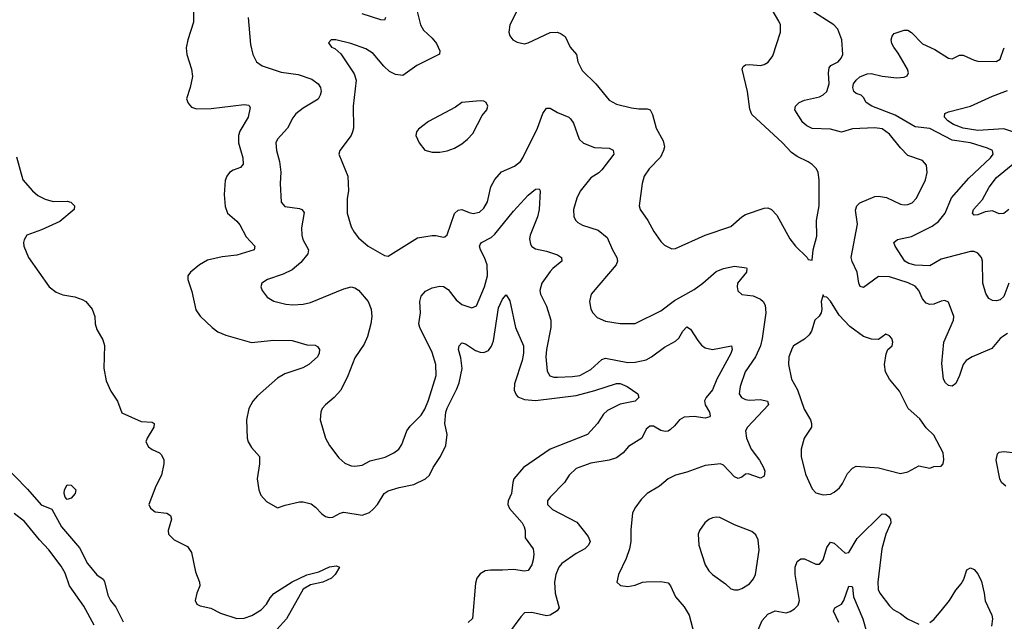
# Model space of a CAD drawing. Header units: inches. Extents: x 2134017 to 2292458, y 756222 to 916513.
# Tile 47 of 256: x 2230712 to 2236053, y 803497 to 806758. Entities that reach past the tile are written whole.
import ezdxf

# ---------------------------------------------------------------- set-up
doc = ezdxf.new("R2010")
doc.units = ezdxf.units.IN
doc.header["$MEASUREMENT"] = 0
doc.layers.add('C2830', color=7, linetype='Continuous')

msp = doc.modelspace()

# ---------------------------------------------------------------- linework, layer by layer
at = {"layer": 'C2830', "color": 5}
for points, elevation in [([(2231655.8, 806915.8), (2231654.4, 806745.6), (2231623.1, 806650), (2231614.2, 806605.8), (2231617.6, 806570), (2231643.7, 806490), (2231648.7, 806450), (2231637.1, 806390), (2231617.3, 806330), (2231625.2, 806305.2), (2231644.1, 806284.1), (2231670, 806274.9), (2231750, 806277.8), (2231930, 806299.1), (2231955.4, 806295.4), (2231961.6, 806281.6), (2231950.2, 806230), (2231906.7, 806153.3), (2231899, 806130), (2231898.3, 806090), (2231922.8, 806010), (2231924, 805976), (2231910, 805956.9), (2231870, 805943), (2231850.5, 805930), (2231835.3, 805910), (2231826, 805886), (2231820.3, 805810), (2231826.6, 805746.6), (2231839.5, 805710), (2231890, 805666.4), (2231906.5, 805646.5), (2231940.4, 805580.4), (2231986.4, 805530), (2231983, 805510), (2231890, 805482.3), (2231810, 805472.1), (2231730, 805454.2), (2231686.4, 805430), (2231638, 805390), (2231624.4, 805370), (2231623.1, 805350), (2231645.4, 805285.4), (2231666.3, 805186.3), (2231690, 805150.5), (2231754.9, 805090), (2231786.5, 805066.5), (2231830, 805047.4), (2231970, 805008.2), (2232090, 805020.8), (2232190, 805018.8), (2232270, 804995.8), (2232313.8, 804993.8), (2232327.4, 804987.4), (2232338.7, 804970), (2232336.9, 804950), (2232327.4, 804930), (2232279.6, 804890), (2232248.3, 804871.7), (2232150, 804838.9), (2232110, 804814.6), (2232001, 804719), (2231976.9, 804690), (2231954.3, 804650), (2231941.5, 804590), (2231945.7, 804490), (2231950.4, 804470), (2231970, 804438.8), (2232012.4, 804390), (2232012.2, 804350), (2231999.5, 804270), (2232008.2, 804210), (2232020.7, 804180.7), (2232050, 804147.3), (2232110, 804111.3), (2232152.7, 804127.3), (2232230, 804144.2), (2232250, 804144.5), (2232293.2, 804133.2), (2232316.3, 804116.3), (2232350, 804079.5), (2232370, 804066), (2232390, 804059.6), (2232410, 804062), (2232450, 804083.2), (2232470, 804088.5), (2232570, 804071.7), (2232610, 804086.8), (2232630, 804104.3), (2232653, 804130), (2232689.1, 804190), (2232710, 804204.8), (2232770, 804222.9), (2232850, 804238.3), (2232913.3, 804270), (2232934, 804290), (2232954.9, 804330), (2232995.4, 804390), (2233023.9, 804450), (2233030.6, 804510), (2233017.9, 804570), (2233022.6, 804630), (2233030, 804652.4), (2233083.5, 804756.5), (2233095.3, 804790), (2233112.2, 804867.8), (2233105, 804925), (2233091.6, 804970), (2233095.1, 804990), (2233110, 805007.3), (2233130, 805001.6), (2233185.2, 804965.2), (2233210, 804956.5), (2233230, 804954.9), (2233254.5, 804965.5), (2233272, 804988), (2233282.3, 805017.7), (2233310, 805197.1), (2233330, 805243.8), (2233350, 805267.7), (2233370, 805234.8), (2233401.3, 805090), (2233444.7, 804990), (2233444.4, 804950), (2233436.8, 804910), (2233395.3, 804784.7), (2233394.6, 804750), (2233404.2, 804724.2), (2233413.5, 804713.5), (2233450, 804698.8), (2233510, 804694.2), (2233730, 804721.9), (2233832.3, 804747.7), (2233950, 804786.4), (2233970, 804785.6), (2234006.3, 804770), (2234064.4, 804730), (2234070.4, 804710), (2234050, 804689.8), (2233970, 804674.7), (2233900.7, 804639.3), (2233879.6, 804620.4), (2233846.7, 804570), (2233792, 804510), (2233589.6, 804430.4), (2233444.2, 804330), (2233392.9, 804270), (2233386.4, 804250), (2233380.2, 804190), (2233361.3, 804150), (2233360.2, 804130), (2233369.1, 804109.1), (2233437.3, 804030), (2233448.9, 804010), (2233453.4, 803990), (2233453, 803950), (2233496.9, 803890), (2233501.6, 803861.6), (2233498, 803830), (2233490, 803803.6), (2233470, 803772.8), (2233450, 803769), (2233390, 803778.5), (2233330, 803773.6), (2233265.5, 803774.5), (2233237.3, 803770), (2233210, 803754.3), (2233191.6, 803730), (2233184.2, 803704.2), (2233167.8, 803512.2), (2233144.9, 803490)], 220), ([(2232851.7, 806870), (2232885.6, 806730), (2232901.6, 806701.6), (2232950, 806659), (2232972.3, 806630), (2232991.6, 806590), (2232988.8, 806571.2), (2232866.7, 806510), (2232790, 806456.8), (2232750, 806461), (2232717.8, 806477.8), (2232686.2, 806506.2), (2232630, 806575.1), (2232590, 806600.5), (2232508.7, 806630), (2232426, 806650), (2232402, 806650), (2232387.3, 806632.7), (2232404, 806610), (2232421.4, 806601.4), (2232453, 806573), (2232525.4, 806465.4), (2232537.2, 806430), (2232521.6, 806290), (2232522.3, 806170), (2232518, 806150), (2232510.2, 806129.8), (2232448.2, 806050), (2232443, 806030), (2232491.3, 805910), (2232495.3, 805830), (2232489, 805789), (2232487.4, 805710), (2232510, 805634.8), (2232525.9, 805605.9), (2232550, 805576.3), (2232602.8, 805530), (2232690, 805480.4), (2232710, 805477.1), (2232870, 805575.6), (2232950, 805588.8), (2232970, 805588.7), (2233010, 805579.1), (2233018, 805582), (2233030, 805591.3), (2233070, 805708), (2233090, 805726), (2233110, 805730.2), (2233150, 805712.4), (2233172.4, 805707.6), (2233205.2, 805714.8), (2233230, 805736.4), (2233248.9, 805771.1), (2233267.9, 805852.1), (2233290, 805892.7), (2233326.2, 805933.8), (2233396.2, 805963.8), (2233427.8, 805990), (2233442, 806010), (2233520.3, 806170), (2233550, 806250.5), (2233570, 806278), (2233590, 806279.3), (2233630, 806256.1), (2233690, 806230.3), (2233700.6, 806220.6), (2233716.6, 806196.6), (2233747.1, 806110), (2233770, 806088.3), (2233830, 806065), (2233910, 806061.1), (2233931.6, 806051.6), (2233934, 806030), (2233870, 805944.2), (2233852.6, 805927.4), (2233810, 805900.5), (2233751.9, 805828.1), (2233733.8, 805790), (2233716.9, 805730), (2233717.6, 805690), (2233729, 805669), (2233739.6, 805659.6), (2233765.4, 805645.4), (2233850, 805617.8), (2233898.1, 805578.1), (2233927.1, 805510), (2233951.5, 805470), (2233955.3, 805450), (2233947.6, 805430), (2233812.4, 805270), (2233803.7, 805230), (2233810.4, 805190), (2233820.4, 805170), (2233844.5, 805144.5), (2233890, 805124.4), (2233970, 805111.7), (2234050, 805111.8), (2234190, 805179.6), (2234264.7, 805235.3), (2234370, 805295.9), (2234416.9, 805330), (2234490, 805393.2), (2234530.2, 805410.2), (2234590, 805422), (2234653.9, 805413.9), (2234657.1, 805410), (2234654.6, 805390), (2234606.3, 805330), (2234603.1, 805310), (2234608, 805288), (2234629.1, 805269.1), (2234690, 805261.2), (2234730, 805243.1), (2234744.2, 805230), (2234756, 805210), (2234760.3, 805170), (2234740.4, 805030), (2234730.7, 804990), (2234703.5, 804930), (2234647.8, 804850), (2234619.7, 804770), (2234614.4, 804730), (2234626.7, 804710), (2234650, 804699.8), (2234670, 804696.1), (2234730, 804699.4), (2234768, 804690), (2234774, 804670), (2234659.6, 804550), (2234649.1, 804530), (2234653.8, 804490), (2234680.2, 804430), (2234726, 804370), (2234747.1, 804330), (2234754, 804310), (2234750, 804284.5), (2234730, 804273), (2234664.3, 804295.7), (2234650, 804294.2), (2234630, 804279.1), (2234610, 804272), (2234590, 804280.3), (2234530, 804343.1), (2234512.7, 804350), (2234430, 804341.7), (2234330, 804305.1), (2234270, 804289.6), (2234230, 804269.5), (2234182, 804230), (2234115.5, 804190), (2234082.4, 804157.6), (2234048.7, 804110), (2234036.3, 804083.7), (2234026.2, 803993.8), (2234026.4, 803930), (2234019.2, 803890), (2234001.8, 803838.2), (2233959.3, 803750), (2233950.8, 803710), (2233970.5, 803690.5), (2234010, 803685.7), (2234050, 803692), (2234090, 803708.9), (2234110, 803711.4), (2234190, 803713.4), (2234230, 803705.3), (2234243.1, 803690), (2234270.3, 803630), (2234315.9, 803575.9), (2234344.2, 803530), (2234370, 803426.8)], 260), ([(2233420.4, 806830), (2233370.5, 806730), (2233364.9, 806690), (2233370.5, 806670.5), (2233386.8, 806650), (2233410, 806636.3), (2233450, 806628.2), (2233470, 806633), (2233590, 806688.5), (2233630, 806690.4), (2233650, 806682.4), (2233670, 806667.3), (2233698.4, 806610), (2233732.4, 806570), (2233739.5, 806530), (2233763.2, 806483.2), (2233836.4, 806410), (2233910, 806321.6), (2233950, 806300.3), (2234030, 806280.9), (2234070, 806274.7), (2234114.9, 806274.9), (2234132.2, 806270), (2234144.7, 806244.7), (2234165, 806170), (2234201.8, 806101.8), (2234209.2, 806070), (2234205.2, 806050), (2234187.2, 806012.8), (2234126.5, 805950), (2234100.3, 805910), (2234089.1, 805870), (2234073.1, 805750), (2234078, 805730), (2234119.5, 805670), (2234151.8, 805610), (2234190, 805555.5), (2234210, 805535.5), (2234250, 805516.3), (2234270, 805518), (2234430, 805590.3), (2234570, 805637.1), (2234629.6, 805690), (2234650, 805702.3), (2234750, 805737.4), (2234770, 805738.7), (2234790, 805728.7), (2234819.3, 805699.3), (2234890, 805570.7), (2234920.5, 805530), (2234982.8, 805470), (2234990, 805458), (2235010, 805454), (2235016.2, 805510), (2235035.6, 805584.4), (2235034.7, 805670), (2235048, 805750), (2235049.7, 805890), (2235044, 805930), (2235033.5, 805950), (2235010, 805973), (2234990, 805987.3), (2234930, 806016.3), (2234898.8, 806038.8), (2234850, 806091.2), (2234684, 806244), (2234673, 806273), (2234659.8, 806370), (2234631, 806490), (2234636, 806504), (2234650, 806513.6), (2234670, 806515.9), (2234730, 806510.2), (2234750, 806514.7), (2234772.6, 806527.4), (2234797.7, 806562.3), (2234839.8, 806690), (2234838.8, 806730), (2234830.8, 806750), (2234771.2, 806851.2)], 280), ([(2236070, 805056.4), (2236050, 805045.3), (2236030, 805029.8), (2235984.7, 804975.3), (2235879.5, 804930), (2235847.1, 804910), (2235829.4, 804890), (2235810, 804829.6), (2235790, 804786.9), (2235770, 804771), (2235750, 804775.6), (2235733.7, 804790), (2235723.8, 804810), (2235714.8, 804894.8), (2235725, 805010), (2235778.4, 805130), (2235779.8, 805150), (2235750, 805227.3), (2235730, 805236.9), (2235710, 805232.9), (2235670, 805215.4), (2235650, 805214.2), (2235630, 805221.6), (2235610, 805245), (2235589.5, 805289.5), (2235570, 805313.2), (2235532.5, 805332.5), (2235430, 805365), (2235370, 805365.4), (2235290, 805306.6), (2235271.3, 805311.3), (2235263.8, 805330), (2235254.6, 805390), (2235228.1, 805448.1), (2235223.2, 805470), (2235257.2, 805650), (2235245.8, 805725.8), (2235252.4, 805750), (2235270, 805764.7), (2235350, 805799.5), (2235370, 805802.4), (2235414.4, 805794.4), (2235490, 805758.3), (2235510, 805754.3), (2235530, 805756.5), (2235553.7, 805766.3), (2235577.4, 805790), (2235625.1, 805890), (2235634, 805930), (2235631.6, 805970), (2235610, 805994.7), (2235530, 806022.6), (2235490, 806063.5), (2235430, 806138.2), (2235390, 806166.3), (2235350, 806171.8), (2235230, 806166.2), (2235170, 806149.1), (2235110, 806164.1), (2235010, 806169.2), (2234982.6, 806182.6), (2234960.6, 806200.6), (2234916.9, 806270), (2234920.4, 806290), (2234941.1, 806310), (2234970, 806322.7), (2235050, 806340.1), (2235070, 806350.2), (2235090.4, 806369.6), (2235103.7, 806410), (2235099.2, 806470), (2235102.7, 806497.3), (2235111.3, 806510), (2235151.1, 806530), (2235168.6, 806550), (2235177.4, 806570), (2235172.3, 806650), (2235150, 806706.3), (2235128.2, 806730), (2235004.4, 806810)], 260), ([(2231950.4, 806769.6), (2231964.4, 806624.4), (2231976.4, 806570), (2231996.3, 806530), (2232027.5, 806507.5), (2232130, 806473.6), (2232222.1, 806462.1), (2232296.4, 806436.4), (2232331.5, 806410), (2232342.8, 806390), (2232346.5, 806370), (2232342.3, 806350), (2232330, 806328), (2232250, 806279.7), (2232210, 806247.6), (2232193.3, 806226.7), (2232164.6, 806170), (2232110, 806111.6), (2232101.5, 806090), (2232104.4, 806050), (2232120.7, 805990), (2232129, 805931), (2232124, 805870), (2232130.4, 805770), (2232150, 805745.7), (2232230, 805735.3), (2232242, 805730), (2232254, 805714), (2232241.2, 805630), (2232242, 805590), (2232247.5, 805567.5), (2232279, 805510), (2232275.3, 805490), (2232237.2, 805442.8), (2232190, 805402.6), (2232141.6, 805378.4), (2232056, 805350), (2232030, 805334.5), (2232024.9, 805330), (2232020.7, 805310), (2232027.7, 805290), (2232053.5, 805253.5), (2232090, 805232.4), (2232155.4, 805215.4), (2232193.1, 805213.1), (2232250, 805216.1), (2232290, 805224.4), (2232470, 805300.2), (2232510.2, 805310.2), (2232530, 805305.5), (2232550, 805291.6), (2232602.8, 805230), (2232618.2, 805190), (2232621.5, 805150), (2232616.3, 805110), (2232598.9, 805041.1), (2232580.7, 804999.3), (2232530, 804924.5), (2232492.1, 804827.9), (2232453.7, 804750), (2232417.1, 804710), (2232370.5, 804670), (2232353.4, 804650), (2232344.9, 804630), (2232341.6, 804590), (2232370.4, 804490), (2232392.4, 804450), (2232443.4, 804383.4), (2232474.7, 804354.7), (2232510, 804340.4), (2232530, 804337.6), (2232570, 804344.2), (2232613.2, 804366.8), (2232693.6, 804386.4), (2232742, 804410), (2232769, 804430), (2232784.1, 804455.9), (2232812.3, 804530), (2232830, 804554), (2232890, 804614), (2232910, 804647.3), (2232930, 804696), (2232970.9, 804830), (2232970, 804888.7), (2232950, 804955.1), (2232882.4, 805090), (2232876.5, 805110), (2232885.7, 805170), (2232881.5, 805230), (2232890, 805260.4), (2232913.8, 805286.2), (2232950, 805305), (2232990, 805313.4), (2233010, 805311.3), (2233036.3, 805296.3), (2233080.4, 805240.4), (2233110, 805215.2), (2233163.8, 805196.2), (2233190, 805207), (2233234, 805310), (2233249.3, 805370), (2233247.3, 805430), (2233233.8, 805470), (2233211.3, 805510), (2233206.9, 805530), (2233210, 805540.5), (2233216.3, 805550), (2233270, 805577), (2233290, 805596.3), (2233390, 805719.7), (2233470, 805807.2), (2233510, 805840.3), (2233530, 805840.7), (2233534.6, 805830), (2233529.3, 805730), (2233520.2, 805690), (2233480.2, 805590), (2233477.6, 805570), (2233482.3, 805542.3), (2233490, 805528.7), (2233510, 805516.9), (2233570, 805503.8), (2233630, 805482.8), (2233650.4, 805470), (2233652.2, 805450), (2233603.1, 805410), (2233590, 805394), (2233543.6, 805330), (2233532.8, 805290), (2233536.9, 805270), (2233570, 805204.9), (2233592.2, 805130), (2233593.8, 805090), (2233570.2, 804970), (2233566.8, 804930), (2233572.8, 804852.8), (2233587.4, 804827.4), (2233610, 804819.6), (2233630, 804819.7), (2233710, 804823.2), (2233750, 804830.2), (2233810, 804861.4), (2233870, 804915.5), (2233890, 804923.8), (2234010, 804899.2), (2234050, 804901.2), (2234110, 804915.3), (2234139.7, 804930), (2234210, 804983.2), (2234270, 805014.9), (2234288.2, 805031.8), (2234310, 805070.4), (2234330, 805094), (2234350, 805081.6), (2234390, 805018.7), (2234410, 804994), (2234430, 804980.3), (2234470.3, 804970.3), (2234574, 804990), (2234576.5, 804970), (2234570, 804948.2), (2234493.7, 804810), (2234470, 804751.5), (2234434.9, 804710), (2234427.2, 804692.8), (2234430.3, 804670), (2234454.3, 804630), (2234458, 804610), (2234455, 804605), (2234430, 804598.8), (2234370, 804607.1), (2234315.8, 804604.2), (2234290.2, 804589.8), (2234264.1, 804555.9), (2234243, 804537), (2234230, 804528.6), (2234214.1, 804525.9), (2234190, 804531.1), (2234150, 804555.6), (2234130, 804555.6), (2234110, 804539.3), (2234086.4, 804490), (2234015, 804445), (2233985.3, 804410), (2233950, 804382.7), (2233910, 804369.8), (2233810, 804353.8), (2233730, 804325.4), (2233693.1, 804290), (2233667, 804250), (2233588.8, 804170), (2233574.4, 804150), (2233575.5, 804130), (2233602.6, 804102.6), (2233734.8, 804034.8), (2233795.9, 803955.9), (2233806.3, 803930), (2233798.3, 803910), (2233778.3, 803890), (2233730, 803863.7), (2233652.9, 803810), (2233636.5, 803790), (2233620.9, 803750), (2233613.8, 803710), (2233617.2, 803650), (2233638, 803570), (2233627.1, 803552.9), (2233590, 803529.4), (2233570, 803527), (2233490, 803545.1), (2233450, 803542), (2233430, 803522), (2233363.6, 803430)], 240), ([(2232696.5, 806770), (2232690, 806756), (2232670, 806757.4), (2232570, 806789.8)], 240), ([(2236077.3, 805330), (2236050, 805257), (2236030, 805239.6), (2236010, 805233.6), (2235990, 805235.6), (2235970, 805247), (2235953.6, 805273.6), (2235936.9, 805330), (2235934.5, 805450), (2235928.7, 805470), (2235910, 805492.9), (2235890, 805502), (2235870, 805501.6), (2235710, 805461), (2235650, 805423.4), (2235570, 805428.1), (2235535.9, 805435.9), (2235512.7, 805450), (2235460.5, 805530), (2235453.6, 805550), (2235473, 805567), (2235550, 805582.3), (2235661.2, 805638.8), (2235696.5, 805663.5), (2235733, 805710), (2235766.7, 805793.3), (2235861.2, 805898.8), (2235978.9, 806010), (2235992, 806030), (2235989.5, 806049.5), (2235962.2, 806062.2), (2235870.3, 806090.3), (2235770, 806106), (2235650, 806169.2), (2235570, 806178.1), (2235461.3, 806241.3), (2235334.5, 806290), (2235302.9, 806310), (2235290, 806337.2), (2235277.2, 806350), (2235250, 806357.6), (2235236.2, 806370), (2235231.1, 806390), (2235235.6, 806410), (2235248.8, 806430), (2235270, 806449.2), (2235310, 806464.6), (2235330, 806466.8), (2235390, 806452.3), (2235470, 806444.1), (2235510, 806446.5), (2235526.3, 806453.7), (2235532.6, 806470), (2235527.6, 806490), (2235477.6, 806577.6), (2235453.7, 806610), (2235443, 806630), (2235439.7, 806650), (2235444, 806670), (2235456.2, 806683.8), (2235510, 806701.4), (2235530, 806701.6), (2235550, 806689.2), (2235610, 806627.8), (2235677, 806597), (2235750, 806550.3), (2235770, 806546), (2235810, 806565.7), (2235830, 806566.3), (2235890, 806538.5), (2235910, 806533.6), (2236008.6, 806531.4), (2236030, 806544.4), (2236050, 806602), (2236055.1, 806604.9)], 240), ([(2236110, 806146.6), (2236050, 806166.7), (2235910, 806158.6), (2235829.7, 806170), (2235777.2, 806190), (2235747.4, 806210), (2235729, 806230), (2235729.8, 806250.2), (2235750, 806259.6), (2235870, 806289), (2235990, 806344.4), (2236070, 806374.2)], 220), ([(2230694.3, 806014.3), (2230728.1, 805890), (2230780.3, 805830), (2230810, 805806), (2230850, 805786.3), (2230892.9, 805772.9), (2230970, 805774.4), (2230988.9, 805768.9), (2231008.2, 805750), (2231008, 805730), (2230930, 805663.6), (2230830, 805619.1), (2230750.3, 805589.7), (2230735.6, 805564.4), (2230731.8, 805550), (2230734.6, 805530), (2230759.5, 805470), (2230870.6, 805310), (2230910, 805282), (2230946.2, 805266.2), (2231010, 805255.3), (2231050, 805241.3), (2231070.2, 805230.2), (2231104.9, 805190), (2231119.3, 805150), (2231120.4, 805110), (2231130, 805078), (2231162.3, 805022.3), (2231172, 804992), (2231167.5, 804870), (2231181.5, 804801.5), (2231205.3, 804745.3), (2231242, 804690), (2231266.4, 804626.4), (2231370, 804580.3), (2231430, 804575.8), (2231440.7, 804570), (2231438.9, 804550), (2231402.4, 804490), (2231396.1, 804470), (2231410, 804442), (2231430, 804427.6), (2231470.2, 804410.2), (2231480.3, 804400.3), (2231493.1, 804373.1), (2231493.7, 804350), (2231481.3, 804290), (2231450.2, 804229.8), (2231413, 804130), (2231420.5, 804110), (2231446.8, 804090), (2231510, 804082.6), (2231530, 804070.4), (2231534.9, 804050), (2231516.9, 803990), (2231519.2, 803970), (2231550, 803939.3), (2231622.5, 803902.5), (2231644.3, 803870), (2231665, 803765), (2231687.6, 803710), (2231688.9, 803690), (2231672.9, 803650), (2231664.4, 803610), (2231673.4, 803590), (2231690, 803581.7), (2231748.1, 803568.1), (2231801.3, 803541.3), (2231890, 803512.1), (2231930, 803513.3), (2231970.7, 803529.3), (2232021, 803559), (2232050.8, 803589.2), (2232070, 803624), (2232090, 803647.3), (2232190, 803710.1), (2232270, 803749.2), (2232334.9, 803765.1), (2232392.3, 803792.3), (2232430, 803797.1), (2232446, 803790), (2232422.8, 803750), (2232402.8, 803730), (2232356, 803710), (2232290, 803694.5), (2232250, 803671.6), (2232159.3, 803510), (2232107, 803453)], 180), ([(2236076.9, 805730), (2236050, 805708.2), (2236025.5, 805705.5), (2235990, 805721.6), (2235950, 805716.4), (2235910, 805700.8), (2235890, 805698.9), (2235880.4, 805710), (2235886.3, 805730), (2235935.6, 805784.4), (2235971.2, 805850), (2236010, 805902.3), (2236130, 806000.9)], 220), ([(2236060.9, 804230), (2236038.7, 804250), (2236029.8, 804270), (2236009.7, 804370), (2236015.6, 804404.4), (2236025.8, 804414.2), (2236050, 804417.8), (2236130, 804407.8)], 260), ([(2230615.6, 804355.6), (2230753.7, 804213.7), (2230828.8, 804128.8), (2230885.1, 804105.1), (2230937.7, 804010), (2231035.9, 803895.9), (2231079.3, 803810), (2231129.7, 803749.7), (2231165, 803725), (2231172.4, 803712.4), (2231190, 803638.3), (2231205, 803610), (2231233.8, 803573.8), (2231273.7, 803493.7)], 160), ([(2231116.3, 803476.3), (2231059.2, 803579.2), (2230982.5, 803690), (2230957.7, 803757.7), (2230935.9, 803795.9), (2230870, 803885.2), (2230818.5, 803938.5), (2230737.8, 804037.8), (2230681.4, 804081.4)], 160), ([(2234699.8, 803410), (2234739.1, 803500.9), (2234770, 803535.9), (2234810, 803553.4), (2234870, 803542.8), (2234890.8, 803549.2), (2234915.3, 803564.7), (2234935.5, 803584.5), (2234942.6, 803610), (2234917.7, 803750), (2234919.1, 803790), (2234930, 803820.3), (2234950, 803836.1), (2234970, 803835.5), (2235030, 803806.3), (2235050, 803807), (2235070, 803830.4), (2235090, 803897.1), (2235110, 803925.3), (2235130, 803920.2), (2235190, 803866.3), (2235210, 803870.3), (2235254.4, 803945.6), (2235390, 804079.6), (2235410, 804077.8), (2235425.5, 804065.5), (2235436, 804050), (2235438.3, 804030), (2235410, 803969.6), (2235389.5, 803890), (2235366.9, 803710), (2235369.4, 803669.4), (2235378, 803650), (2235430, 803580.3), (2235450, 803561.1), (2235490, 803538.7), (2235528, 803510), (2235590, 803481.7)], 260), ([(2235650, 803490.3), (2235670, 803506.7), (2235710, 803553.4), (2235755.1, 803610), (2235790, 803666), (2235820, 803700), (2235834.4, 803725.6), (2235850, 803775.5), (2235870, 803787), (2235890, 803778), (2235910, 803754), (2235930, 803712.4), (2235944.6, 803650), (2235948.8, 803608.8), (2235984.7, 803530), (2235989.1, 803510), (2235984, 803470)], 260), ([(2235155.7, 803490), (2235127.3, 803552.7), (2235134, 803570), (2235169.3, 803590.7), (2235183.2, 803610), (2235210, 803687.7), (2235226.4, 803686.4), (2235230, 803682), (2235235.8, 803630), (2235285.7, 803510), (2235310, 803427)], 240)]:
    msp.add_lwpolyline(points, dxfattribs=dict(at, elevation=elevation))
for points, elevation in [([(2233210, 806318), (2233110, 806309.2), (2233076.5, 806283.5), (2232930, 806206), (2232874.4, 806165.6), (2232864.7, 806150), (2232861, 806130), (2232878.8, 806090), (2232910, 806051), (2232950, 806040.7), (2232990, 806040.7), (2233030, 806047.7), (2233070, 806062), (2233110, 806085.5), (2233140.9, 806110), (2233170, 806142), (2233221.3, 806238.7), (2233246, 806270), (2233252, 806290), (2233242, 806310), (2233230, 806317.2)], 280), ([(2235070, 805266), (2235058.8, 805230), (2235063.8, 805190), (2235060.5, 805170), (2235048.6, 805151.4), (2235025.5, 805130), (2235007, 805070), (2234994, 805050), (2234970, 805026.6), (2234910.4, 804990), (2234901.8, 804978.2), (2234884.9, 804930), (2234882, 804890), (2234899.6, 804810), (2234931.1, 804751.1), (2234967.2, 804647.2), (2235000.9, 804590), (2235007, 804570), (2235006.4, 804550), (2234966.7, 804490), (2234950.3, 804430), (2234951.6, 804390), (2234973.9, 804293.9), (2235010, 804214.8), (2235030, 804193.4), (2235070, 804183.1), (2235110, 804186.4), (2235130, 804196.4), (2235158.8, 804221.2), (2235175.8, 804244.2), (2235202.6, 804297.4), (2235230, 804326.7), (2235250, 804338), (2235370, 804329.3), (2235490, 804298), (2235530, 804307.8), (2235590, 804339.5), (2235650, 804327.7), (2235670, 804336), (2235710, 804338), (2235722, 804350), (2235725.6, 804374.4), (2235720.7, 804410), (2235670, 804506), (2235630, 804546.6), (2235594.6, 804594.6), (2235532.2, 804650), (2235485.2, 804745.2), (2235430, 804809.6), (2235408.2, 804850), (2235403.5, 804890), (2235412.3, 804947.7), (2235422, 804970), (2235444, 804990), (2235449, 805010), (2235442.7, 805030), (2235430, 805045.2), (2235410, 805054), (2235370, 805024), (2235333.4, 805026.6), (2235290, 805041.1), (2235214.6, 805094.6), (2235156.6, 805156.6), (2235110, 805233.2), (2235090, 805254), (2235076.4, 805256.4)], 280), ([(2230970, 804158), (2230958.9, 804170), (2230952.4, 804190), (2230954.3, 804210), (2230970, 804236.3), (2230990, 804234.9), (2231015.5, 804210), (2231013.4, 804190), (2230990, 804164.4)], 160), ([(2234490, 804062.4), (2234470, 804058.7), (2234450, 804049.6), (2234428.2, 804030), (2234399.3, 803990), (2234392.4, 803970), (2234396.4, 803910), (2234430, 803802.8), (2234450, 803770.4), (2234470, 803750.4), (2234540.5, 803700.5), (2234570, 803673), (2234590, 803666.7), (2234610, 803667), (2234630, 803674.4), (2234670, 803700.4), (2234692.9, 803727.1), (2234703.5, 803750), (2234723.5, 803883.5), (2234718.3, 803938.3), (2234706, 803966), (2234684.2, 803984.2), (2234590, 804019.7), (2234510, 804059.6)], 280)]:
    msp.add_lwpolyline(points, close=True, dxfattribs=dict(at, elevation=elevation))

doc.saveas('drawing.dxf')
